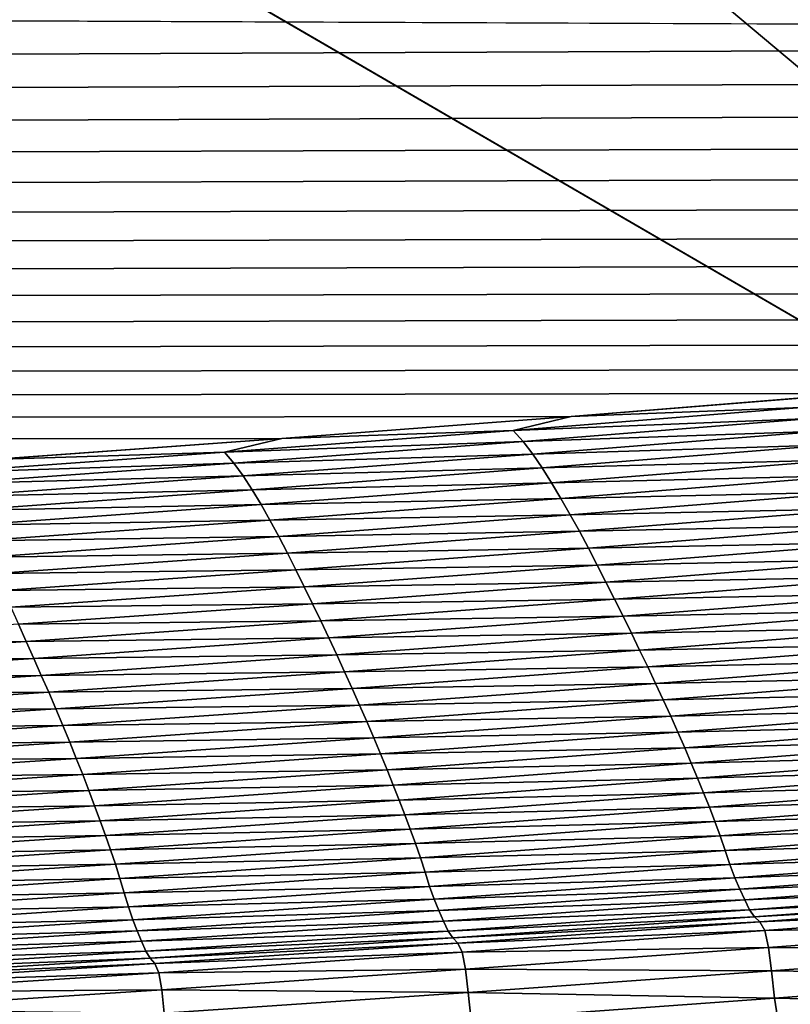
# Model space of a CAD drawing. Extents: x -65 to 446, y -88 to 1318.
# Tile 125 of 229: x 53.874 to 54.459, y -21.712 to -20.964. Entities that reach past the tile are written whole.
import ezdxf

# ---------------------------------------------------------------- set-up
doc = ezdxf.new("R2010")
doc.units = 0
doc.header["$LTSCALE"] = 65.185185
for name, color, linetype in [('1084', 7, 'CONTINUOUS'), ('1092', 7, 'CONTINUOUS'), ('1151', 7, 'CONTINUOUS'), ('1154', 7, 'CONTINUOUS'), ('1155', 7, 'CONTINUOUS'), ('1292', 7, 'CONTINUOUS'), ('1442', 7, 'CONTINUOUS'), ('1446', 7, 'CONTINUOUS'), ('1507', 7, 'CONTINUOUS'), ('1517', 7, 'CONTINUOUS'), ('922', 7, 'CONTINUOUS')]:
    doc.layers.add(name, color=color, linetype=linetype)

msp = doc.modelspace()

# ---------------------------------------------------------------- linework, layer by layer
at = {"layer": '1084', "color": 7, "linetype": 'CONTINUOUS'}
for points in [[(50, -16.5, 13.9), (50, -32.25737, 13.9), (59.82849, -32.32842, 9.82979), (50, -16.5, 13.9)], [(59.82878, -16.5, 9.82878), (50, -16.5, 13.9), (59.82849, -32.32842, 9.82979), (59.82878, -16.5, 9.82878)]]:
    msp.add_3dface(points, dxfattribs=at)
at = {"layer": '1092', "color": 7, "linetype": 'CONTINUOUS'}
for points in [[(49.99805, -18.6, -15.99999), (55.20993, -21.62399, -15.12801), (50, -18.6, -17), (49.99805, -18.6, -15.99999)], [(50, -18.6, -17), (55.20993, -21.62399, -15.12801), (56, -24.6, -17), (50, -18.6, -17)]]:
    msp.add_3dface(points, dxfattribs=at)
at = {"layer": '1151', "color": 7, "linetype": 'CONTINUOUS'}
msp.add_3dface([(50.00032, -19.6, -18), (55, -24.6, -18), (51.45, -23.2225, -18), (50.00032, -19.6, -18)], dxfattribs=at)
at = {"layer": '1154', "color": 7, "linetype": 'CONTINUOUS'}
for points in [[(50, -18.89289, -17.70711), (55.70711, -24.6, -17.70711), (50.00032, -19.6, -18), (50, -18.89289, -17.70711)], [(50.00032, -19.6, -18), (55.70711, -24.6, -17.70711), (55.38268, -24.6, -17.92388), (50.00032, -19.6, -18)], [(55, -24.6, -18), (50.00032, -19.6, -18), (55.38268, -24.6, -17.92388), (55, -24.6, -18)]]:
    msp.add_3dface(points, dxfattribs=at)
at = {"layer": '1155', "color": 7, "linetype": 'CONTINUOUS'}
for points in [[(50, -18.6, -17), (56, -24.6, -17), (50, -18.89289, -17.70711), (50, -18.6, -17)], [(56, -24.6, -17), (55.92388, -24.6, -17.38268), (50, -18.89289, -17.70711), (56, -24.6, -17)], [(55.92388, -24.6, -17.38268), (55.70711, -24.6, -17.70711), (50, -18.89289, -17.70711), (55.92388, -24.6, -17.38268)]]:
    msp.add_3dface(points, dxfattribs=at)
at = {"layer": '1292', "color": 7, "linetype": 'CONTINUOUS'}
for points in [[(50.23849, -20.9509, 13.99797), (-57.5, -21.43083, 15.98654), (57.0399, -20.97793, 14.11365), (50.23849, -20.9509, 13.99797)], [(57.2481, -20.95015, 13.99472), (50.23849, -20.9509, 13.99797), (57.0399, -20.97793, 14.11365), (57.2481, -20.95015, 13.99472)], [(57.0399, -20.97793, 14.11365), (-57.5, -21.43083, 15.98654), (56.83162, -21.00489, 14.22858), (57.0399, -20.97793, 14.11365)], [(56.83162, -21.00489, 14.22858), (-57.5, -21.43083, 15.98654), (56.62335, -21.03102, 14.33951), (56.83162, -21.00489, 14.22858)], [(56.62335, -21.03102, 14.33951), (-57.5, -21.43083, 15.98654), (56.41501, -21.05629, 14.4464), (56.62335, -21.03102, 14.33951)], [(56.41501, -21.05629, 14.4464), (-57.5, -21.43083, 15.98654), (56.20642, -21.08074, 14.54945), (56.41501, -21.05629, 14.4464)], [(56.20642, -21.08074, 14.54945), (-57.5, -21.43083, 15.98654), (55.99763, -21.10438, 14.64874), (56.20642, -21.08074, 14.54945)], [(55.99763, -21.10438, 14.64874), (-57.5, -21.43083, 15.98654), (55.78883, -21.12716, 14.74411), (55.99763, -21.10438, 14.64874)], [(55.78883, -21.12716, 14.74411), (-57.5, -21.43083, 15.98654), (55.57933, -21.14916, 14.83589), (55.78883, -21.12716, 14.74411)], [(55.57933, -21.14916, 14.83589), (-57.5, -21.43083, 15.98654), (55.36844, -21.17043, 14.92439), (55.57933, -21.14916, 14.83589)], [(55.36844, -21.17043, 14.92439), (-57.5, -21.43083, 15.98654), (55.15648, -21.19095, 15.00949), (55.36844, -21.17043, 14.92439)], [(55.15648, -21.19095, 15.00949), (-57.5, -21.43083, 15.98654), (54.94329, -21.21071, 15.09122), (55.15648, -21.19095, 15.00949)], [(54.94329, -21.21071, 15.09122), (-57.5, -21.43083, 15.98654), (54.7284, -21.22974, 15.16967), (54.94329, -21.21071, 15.09122)], [(54.7284, -21.22974, 15.16967), (-57.5, -21.43083, 15.98654), (54.51151, -21.24804, 15.24497), (54.7284, -21.22974, 15.16967)], [(54.51151, -21.24804, 15.24497), (-57.5, -21.43083, 15.98654), (54.29292, -21.2656, 15.31702), (54.51151, -21.24804, 15.24497)], [(54.29292, -21.2656, 15.31702), (-57.5, -21.43083, 15.98654), (54.07314, -21.28236, 15.3856), (54.29292, -21.2656, 15.31702)], [(54.07314, -21.28236, 15.3856), (-57.5, -21.43083, 15.98654), (53.85241, -21.29827, 15.4506), (54.07314, -21.28236, 15.3856)]]:
    msp.add_3dface(points, dxfattribs=at)
at = {"layer": '1442', "color": 7, "linetype": 'CONTINUOUS'}
for points in [[(54.51151, -21.24804, 15.24497), (54.29292, -21.2656, 15.31702), (54.46778, -21.25885, 15.28688), (54.51151, -21.24804, 15.24497)], [(54.29292, -21.2656, 15.31702), (54.07314, -21.28236, 15.3856), (54.24884, -21.27626, 15.35818), (54.29292, -21.2656, 15.31702)], [(54.46778, -21.25885, 15.28688), (54.29292, -21.2656, 15.31702), (54.24884, -21.27626, 15.35818), (54.46778, -21.25885, 15.28688)], [(54.46778, -21.25885, 15.28688), (54.24884, -21.27626, 15.35818), (54.47554, -21.26719, 15.31282), (54.46778, -21.25885, 15.28688)], [(54.47554, -21.26719, 15.31282), (54.24884, -21.27626, 15.35818), (54.25625, -21.28463, 15.38424), (54.47554, -21.26719, 15.31282)], [(54.47554, -21.26719, 15.31282), (54.25625, -21.28463, 15.38424), (54.48321, -21.27672, 15.33887), (54.47554, -21.26719, 15.31282)], [(54.24884, -21.27626, 15.35818), (54.07314, -21.28236, 15.3856), (54.02957, -21.29279, 15.42575), (54.24884, -21.27626, 15.35818)], [(54.24884, -21.27626, 15.35818), (54.02957, -21.29279, 15.42575), (54.25625, -21.28463, 15.38424), (54.24884, -21.27626, 15.35818)], [(54.48321, -21.27672, 15.33887), (54.25625, -21.28463, 15.38424), (54.26358, -21.29418, 15.41036), (54.48321, -21.27672, 15.33887)], [(54.48321, -21.27672, 15.33887), (54.26358, -21.29418, 15.41036), (54.49081, -21.28724, 15.36497), (54.48321, -21.27672, 15.33887)], [(54.07314, -21.28236, 15.3856), (53.85241, -21.29827, 15.4506), (54.02957, -21.29279, 15.42575), (54.07314, -21.28236, 15.3856)], [(54.25625, -21.28463, 15.38424), (54.02957, -21.29279, 15.42575), (54.03661, -21.3012, 15.45192), (54.25625, -21.28463, 15.38424)], [(54.25625, -21.28463, 15.38424), (54.03661, -21.3012, 15.45192), (54.26358, -21.29418, 15.41036), (54.25625, -21.28463, 15.38424)], [(54.49081, -21.28724, 15.36497), (54.26358, -21.29418, 15.41036), (54.27082, -21.3047, 15.43648), (54.49081, -21.28724, 15.36497)], [(54.49081, -21.28724, 15.36497), (54.27082, -21.3047, 15.43648), (54.49833, -21.29855, 15.39107), (54.49081, -21.28724, 15.36497)], [(54.02957, -21.29279, 15.42575), (53.85241, -21.29827, 15.4506), (53.80997, -21.30846, 15.48962), (54.02957, -21.29279, 15.42575)], [(54.02957, -21.29279, 15.42575), (53.80997, -21.30846, 15.48962), (54.03661, -21.3012, 15.45192), (54.02957, -21.29279, 15.42575)], [(54.26358, -21.29418, 15.41036), (54.03661, -21.3012, 15.45192), (54.04357, -21.31076, 15.4781), (54.26358, -21.29418, 15.41036)], [(54.26358, -21.29418, 15.41036), (54.04357, -21.31076, 15.4781), (54.27082, -21.3047, 15.43648), (54.26358, -21.29418, 15.41036)], [(54.03661, -21.3012, 15.45192), (53.80997, -21.30846, 15.48962), (53.81663, -21.3169, 15.51591), (54.03661, -21.3012, 15.45192)], [(54.03661, -21.3012, 15.45192), (53.81663, -21.3169, 15.51591), (54.04357, -21.31076, 15.4781), (54.03661, -21.3012, 15.45192)], [(54.49833, -21.29855, 15.39107), (54.27082, -21.3047, 15.43648), (54.27799, -21.31601, 15.46256), (54.49833, -21.29855, 15.39107)], [(54.49833, -21.29855, 15.39107), (54.27799, -21.31601, 15.46256), (54.50577, -21.31045, 15.41712), (54.49833, -21.29855, 15.39107)], [(54.04357, -21.31076, 15.4781), (53.81663, -21.3169, 15.51591), (53.8232, -21.32647, 15.54214), (54.04357, -21.31076, 15.4781)], [(54.04357, -21.31076, 15.4781), (53.8232, -21.32647, 15.54214), (54.05045, -21.32129, 15.50424), (54.04357, -21.31076, 15.4781)], [(54.27082, -21.3047, 15.43648), (54.04357, -21.31076, 15.4781), (54.05045, -21.32129, 15.50424), (54.27082, -21.3047, 15.43648)], [(54.27082, -21.3047, 15.43648), (54.05045, -21.32129, 15.50424), (54.27799, -21.31601, 15.46256), (54.27082, -21.3047, 15.43648)], [(54.50577, -21.31045, 15.41712), (54.27799, -21.31601, 15.46256), (54.28509, -21.32789, 15.48855), (54.50577, -21.31045, 15.41712)], [(54.50577, -21.31045, 15.41712), (54.28509, -21.32789, 15.48855), (54.51314, -21.32277, 15.44307), (54.50577, -21.31045, 15.41712)], [(54.27799, -21.31601, 15.46256), (54.05045, -21.32129, 15.50424), (54.05726, -21.33258, 15.53028), (54.27799, -21.31601, 15.46256)], [(54.27799, -21.31601, 15.46256), (54.05726, -21.33258, 15.53028), (54.28509, -21.32789, 15.48855), (54.27799, -21.31601, 15.46256)], [(54.05045, -21.32129, 15.50424), (53.8232, -21.32647, 15.54214), (53.8297, -21.337, 15.56828), (54.05045, -21.32129, 15.50424)], [(54.05045, -21.32129, 15.50424), (53.8297, -21.337, 15.56828), (54.05726, -21.33258, 15.53028), (54.05045, -21.32129, 15.50424)], [(54.51314, -21.32277, 15.44307), (54.28509, -21.32789, 15.48855), (54.29211, -21.34019, 15.51441), (54.51314, -21.32277, 15.44307)], [(54.51314, -21.32277, 15.44307), (54.29211, -21.34019, 15.51441), (54.52041, -21.33538, 15.46895), (54.51314, -21.32277, 15.44307)], [(54.05726, -21.33258, 15.53028), (53.8297, -21.337, 15.56828), (53.83613, -21.34827, 15.59427), (54.05726, -21.33258, 15.53028)], [(54.05726, -21.33258, 15.53028), (53.83613, -21.34827, 15.59427), (54.06399, -21.34445, 15.5562), (54.05726, -21.33258, 15.53028)], [(54.28509, -21.32789, 15.48855), (54.05726, -21.33258, 15.53028), (54.06399, -21.34445, 15.5562), (54.28509, -21.32789, 15.48855)], [(54.28509, -21.32789, 15.48855), (54.06399, -21.34445, 15.5562), (54.29211, -21.34019, 15.51441), (54.28509, -21.32789, 15.48855)], [(54.29211, -21.34019, 15.51441), (54.06399, -21.34445, 15.5562), (54.07066, -21.35672, 15.58195), (54.29211, -21.34019, 15.51441)], [(54.29211, -21.34019, 15.51441), (54.07066, -21.35672, 15.58195), (54.29905, -21.35279, 15.54018), (54.29211, -21.34019, 15.51441)], [(54.52041, -21.33538, 15.46895), (54.29211, -21.34019, 15.51441), (54.29905, -21.35279, 15.54018), (54.52041, -21.33538, 15.46895)], [(54.52041, -21.33538, 15.46895), (54.29905, -21.35279, 15.54018), (54.52758, -21.34819, 15.49479), (54.52041, -21.33538, 15.46895)], [(54.06399, -21.34445, 15.5562), (53.83613, -21.34827, 15.59427), (53.84249, -21.36011, 15.6201), (54.06399, -21.34445, 15.5562)], [(54.06399, -21.34445, 15.5562), (53.84249, -21.36011, 15.6201), (54.07066, -21.35672, 15.58195), (54.06399, -21.34445, 15.5562)], [(54.29905, -21.35279, 15.54018), (54.07066, -21.35672, 15.58195), (54.07723, -21.36929, 15.60759), (54.29905, -21.35279, 15.54018)], [(54.29905, -21.35279, 15.54018), (54.07723, -21.36929, 15.60759), (54.30588, -21.36558, 15.56588), (54.29905, -21.35279, 15.54018)], [(54.52758, -21.34819, 15.49479), (54.29905, -21.35279, 15.54018), (54.30588, -21.36558, 15.56588), (54.52758, -21.34819, 15.49479)], [(54.52758, -21.34819, 15.49479), (54.30588, -21.36558, 15.56588), (54.53464, -21.36111, 15.52058), (54.52758, -21.34819, 15.49479)], [(54.07066, -21.35672, 15.58195), (53.84249, -21.36011, 15.6201), (53.84878, -21.37235, 15.64574), (54.07066, -21.35672, 15.58195)], [(54.07066, -21.35672, 15.58195), (53.84878, -21.37235, 15.64574), (54.07723, -21.36929, 15.60759), (54.07066, -21.35672, 15.58195)], [(54.53464, -21.36111, 15.52058), (54.30588, -21.36558, 15.56588), (54.3126, -21.37848, 15.5915), (54.53464, -21.36111, 15.52058)], [(54.53464, -21.36111, 15.52058), (54.3126, -21.37848, 15.5915), (54.5416, -21.37407, 15.54621), (54.53464, -21.36111, 15.52058)], [(54.07723, -21.36929, 15.60759), (53.84878, -21.37235, 15.64574), (53.85498, -21.38489, 15.67122), (54.07723, -21.36929, 15.60759)], [(54.07723, -21.36929, 15.60759), (53.85498, -21.38489, 15.67122), (54.0837, -21.38206, 15.63313), (54.07723, -21.36929, 15.60759)], [(54.30588, -21.36558, 15.56588), (54.07723, -21.36929, 15.60759), (54.0837, -21.38206, 15.63313), (54.30588, -21.36558, 15.56588)], [(54.30588, -21.36558, 15.56588), (54.0837, -21.38206, 15.63313), (54.3126, -21.37848, 15.5915), (54.30588, -21.36558, 15.56588)], [(54.5416, -21.37407, 15.54621), (54.3126, -21.37848, 15.5915), (54.31922, -21.39144, 15.61695), (54.5416, -21.37407, 15.54621)], [(54.5416, -21.37407, 15.54621), (54.31922, -21.39144, 15.61695), (54.54848, -21.38702, 15.5716), (54.5416, -21.37407, 15.54621)], [(54.0837, -21.38206, 15.63313), (53.85498, -21.38489, 15.67122), (53.86109, -21.39763, 15.69658), (54.0837, -21.38206, 15.63313)], [(54.0837, -21.38206, 15.63313), (53.86109, -21.39763, 15.69658), (54.09007, -21.39495, 15.65857), (54.0837, -21.38206, 15.63313)], [(54.3126, -21.37848, 15.5915), (54.0837, -21.38206, 15.63313), (54.09007, -21.39495, 15.65857), (54.3126, -21.37848, 15.5915)], [(54.3126, -21.37848, 15.5915), (54.09007, -21.39495, 15.65857), (54.31922, -21.39144, 15.61695), (54.3126, -21.37848, 15.5915)], [(54.31922, -21.39144, 15.61695), (54.09007, -21.39495, 15.65857), (54.09635, -21.40789, 15.68382), (54.31922, -21.39144, 15.61695)], [(54.31922, -21.39144, 15.61695), (54.09635, -21.40789, 15.68382), (54.32577, -21.40439, 15.64215), (54.31922, -21.39144, 15.61695)], [(54.54848, -21.38702, 15.5716), (54.31922, -21.39144, 15.61695), (54.32577, -21.40439, 15.64215), (54.54848, -21.38702, 15.5716)], [(54.54848, -21.38702, 15.5716), (54.32577, -21.40439, 15.64215), (54.55527, -21.39993, 15.59666), (54.54848, -21.38702, 15.5716)], [(54.09007, -21.39495, 15.65857), (53.86109, -21.39763, 15.69658), (53.86709, -21.4105, 15.72181), (54.09007, -21.39495, 15.65857)], [(54.09007, -21.39495, 15.65857), (53.86709, -21.4105, 15.72181), (54.09635, -21.40789, 15.68382), (54.09007, -21.39495, 15.65857)], [(54.55527, -21.39993, 15.59666), (54.32577, -21.40439, 15.64215), (54.33223, -21.4173, 15.66701), (54.55527, -21.39993, 15.59666)], [(54.55527, -21.39993, 15.59666), (54.33223, -21.4173, 15.66701), (54.56196, -21.41278, 15.62131), (54.55527, -21.39993, 15.59666)], [(54.09635, -21.40789, 15.68382), (53.86709, -21.4105, 15.72181), (53.87301, -21.42343, 15.74684), (54.09635, -21.40789, 15.68382)], [(54.09635, -21.40789, 15.68382), (53.87301, -21.42343, 15.74684), (54.10255, -21.42084, 15.7088), (54.09635, -21.40789, 15.68382)], [(54.32577, -21.40439, 15.64215), (54.09635, -21.40789, 15.68382), (54.10255, -21.42084, 15.7088), (54.32577, -21.40439, 15.64215)], [(54.32577, -21.40439, 15.64215), (54.10255, -21.42084, 15.7088), (54.33223, -21.4173, 15.66701), (54.32577, -21.40439, 15.64215)], [(54.56196, -21.41278, 15.62131), (54.33223, -21.4173, 15.66701), (54.33859, -21.43016, 15.69144), (54.56196, -21.41278, 15.62131)], [(54.56196, -21.41278, 15.62131), (54.33859, -21.43016, 15.69144), (54.56854, -21.42556, 15.64544), (54.56196, -21.41278, 15.62131)], [(54.10255, -21.42084, 15.7088), (53.87301, -21.42343, 15.74684), (53.87885, -21.43637, 15.77159), (54.10255, -21.42084, 15.7088)], [(54.10255, -21.42084, 15.7088), (53.87885, -21.43637, 15.77159), (54.10867, -21.43375, 15.73343), (54.10255, -21.42084, 15.7088)], [(54.33223, -21.4173, 15.66701), (54.10255, -21.42084, 15.7088), (54.10867, -21.43375, 15.73343), (54.33223, -21.4173, 15.66701)], [(54.33223, -21.4173, 15.66701), (54.10867, -21.43375, 15.73343), (54.33859, -21.43016, 15.69144), (54.33223, -21.4173, 15.66701)], [(53.87301, -21.42343, 15.74684), (53.64923, -21.43805, 15.80604), (53.87885, -21.43637, 15.77159), (53.87301, -21.42343, 15.74684)], [(54.33859, -21.43016, 15.69144), (54.10867, -21.43375, 15.73343), (54.11469, -21.44662, 15.75762), (54.33859, -21.43016, 15.69144)], [(54.33859, -21.43016, 15.69144), (54.11469, -21.44662, 15.75762), (54.34485, -21.44295, 15.71535), (54.33859, -21.43016, 15.69144)], [(54.56854, -21.42556, 15.64544), (54.33859, -21.43016, 15.69144), (54.34485, -21.44295, 15.71535), (54.56854, -21.42556, 15.64544)], [(54.56854, -21.42556, 15.64544), (54.34485, -21.44295, 15.71535), (54.57499, -21.43825, 15.66898), (54.56854, -21.42556, 15.64544)], [(53.87885, -21.43637, 15.77159), (53.64923, -21.43805, 15.80604), (53.65471, -21.45099, 15.83052), (53.87885, -21.43637, 15.77159)], [(53.87885, -21.43637, 15.77159), (53.65471, -21.45099, 15.83052), (53.88462, -21.44929, 15.79596), (53.87885, -21.43637, 15.77159)], [(54.10867, -21.43375, 15.73343), (53.87885, -21.43637, 15.77159), (53.88462, -21.44929, 15.79596), (54.10867, -21.43375, 15.73343)], [(54.10867, -21.43375, 15.73343), (53.88462, -21.44929, 15.79596), (54.11469, -21.44662, 15.75762), (54.10867, -21.43375, 15.73343)], [(54.34485, -21.44295, 15.71535), (54.11469, -21.44662, 15.75762), (54.12062, -21.45942, 15.7813), (54.34485, -21.44295, 15.71535)], [(54.34485, -21.44295, 15.71535), (54.12062, -21.45942, 15.7813), (54.35098, -21.45565, 15.73867), (54.34485, -21.44295, 15.71535)], [(54.57499, -21.43825, 15.66898), (54.34485, -21.44295, 15.71535), (54.35098, -21.45565, 15.73867), (54.57499, -21.43825, 15.66898)], [(54.57499, -21.43825, 15.66898), (54.35098, -21.45565, 15.73867), (54.58129, -21.45084, 15.69184), (54.57499, -21.43825, 15.66898)], [(53.88462, -21.44929, 15.79596), (53.65471, -21.45099, 15.83052), (53.66012, -21.4639, 15.85462), (53.88462, -21.44929, 15.79596)], [(53.88462, -21.44929, 15.79596), (53.66012, -21.4639, 15.85462), (53.8903, -21.46216, 15.81989), (53.88462, -21.44929, 15.79596)], [(54.11469, -21.44662, 15.75762), (53.88462, -21.44929, 15.79596), (53.8903, -21.46216, 15.81989), (54.11469, -21.44662, 15.75762)], [(54.11469, -21.44662, 15.75762), (53.8903, -21.46216, 15.81989), (54.12062, -21.45942, 15.7813), (54.11469, -21.44662, 15.75762)], [(54.58129, -21.45084, 15.69184), (54.35098, -21.45565, 15.73867), (54.35697, -21.46826, 15.76131), (54.58129, -21.45084, 15.69184)], [(54.58129, -21.45084, 15.69184), (54.35697, -21.46826, 15.76131), (54.58742, -21.46332, 15.71394), (54.58129, -21.45084, 15.69184)], [(54.12062, -21.45942, 15.7813), (53.8903, -21.46216, 15.81989), (53.89588, -21.47497, 15.84329), (54.12062, -21.45942, 15.7813)], [(54.12062, -21.45942, 15.7813), (53.89588, -21.47497, 15.84329), (54.12642, -21.47214, 15.80437), (54.12062, -21.45942, 15.7813)], [(54.35098, -21.45565, 15.73867), (54.12062, -21.45942, 15.7813), (54.12642, -21.47214, 15.80437), (54.35098, -21.45565, 15.73867)], [(54.35098, -21.45565, 15.73867), (54.12642, -21.47214, 15.80437), (54.35697, -21.46826, 15.76131), (54.35098, -21.45565, 15.73867)], [(53.8903, -21.46216, 15.81989), (53.66012, -21.4639, 15.85462), (53.66545, -21.47678, 15.87826), (53.8903, -21.46216, 15.81989)], [(53.8903, -21.46216, 15.81989), (53.66545, -21.47678, 15.87826), (53.89588, -21.47497, 15.84329), (53.8903, -21.46216, 15.81989)], [(54.58742, -21.46332, 15.71394), (54.35697, -21.46826, 15.76131), (54.3628, -21.48076, 15.78318), (54.58742, -21.46332, 15.71394)], [(54.58742, -21.46332, 15.71394), (54.3628, -21.48076, 15.78318), (54.59337, -21.47566, 15.73517), (54.58742, -21.46332, 15.71394)], [(53.89588, -21.47497, 15.84329), (53.66545, -21.47678, 15.87826), (53.67069, -21.4896, 15.90136), (53.89588, -21.47497, 15.84329)], [(53.89588, -21.47497, 15.84329), (53.67069, -21.4896, 15.90136), (53.90134, -21.48771, 15.86609), (53.89588, -21.47497, 15.84329)], [(54.12642, -21.47214, 15.80437), (53.89588, -21.47497, 15.84329), (53.90134, -21.48771, 15.86609), (54.12642, -21.47214, 15.80437)], [(54.12642, -21.47214, 15.80437), (53.90134, -21.48771, 15.86609), (54.13208, -21.48477, 15.82676), (54.12642, -21.47214, 15.80437)], [(54.35697, -21.46826, 15.76131), (54.12642, -21.47214, 15.80437), (54.13208, -21.48477, 15.82676), (54.35697, -21.46826, 15.76131)], [(54.35697, -21.46826, 15.76131), (54.13208, -21.48477, 15.82676), (54.3628, -21.48076, 15.78318), (54.35697, -21.46826, 15.76131)], [(54.3628, -21.48076, 15.78318), (54.13208, -21.48477, 15.82676), (54.13759, -21.49728, 15.84838), (54.3628, -21.48076, 15.78318)], [(54.3628, -21.48076, 15.78318), (54.13759, -21.49728, 15.84838), (54.36845, -21.49311, 15.8042), (54.3628, -21.48076, 15.78318)], [(54.59337, -21.47566, 15.73517), (54.3628, -21.48076, 15.78318), (54.36845, -21.49311, 15.8042), (54.59337, -21.47566, 15.73517)], [(54.59337, -21.47566, 15.73517), (54.36845, -21.49311, 15.8042), (54.5991, -21.48782, 15.75547), (54.59337, -21.47566, 15.73517)], [(53.90134, -21.48771, 15.86609), (53.67069, -21.4896, 15.90136), (53.67581, -21.50236, 15.92386), (53.90134, -21.48771, 15.86609)], [(53.90134, -21.48771, 15.86609), (53.67581, -21.50236, 15.92386), (53.90668, -21.50035, 15.88821), (53.90134, -21.48771, 15.86609)], [(54.13208, -21.48477, 15.82676), (53.90134, -21.48771, 15.86609), (53.90668, -21.50035, 15.88821), (54.13208, -21.48477, 15.82676)], [(54.13208, -21.48477, 15.82676), (53.90668, -21.50035, 15.88821), (54.13759, -21.49728, 15.84838), (54.13208, -21.48477, 15.82676)], [(54.5991, -21.48782, 15.75547), (54.36845, -21.49311, 15.8042), (54.37389, -21.50529, 15.82428), (54.5991, -21.48782, 15.75547)], [(54.5991, -21.48782, 15.75547), (54.37389, -21.50529, 15.82428), (54.60459, -21.49977, 15.77473), (54.5991, -21.48782, 15.75547)], [(54.13759, -21.49728, 15.84838), (53.90668, -21.50035, 15.88821), (53.91187, -21.51289, 15.90956), (54.13759, -21.49728, 15.84838)], [(54.13759, -21.49728, 15.84838), (53.91187, -21.51289, 15.90956), (54.14293, -21.50965, 15.86916), (54.13759, -21.49728, 15.84838)], [(54.36845, -21.49311, 15.8042), (54.13759, -21.49728, 15.84838), (54.14293, -21.50965, 15.86916), (54.36845, -21.49311, 15.8042)], [(54.36845, -21.49311, 15.8042), (54.14293, -21.50965, 15.86916), (54.37389, -21.50529, 15.82428), (54.36845, -21.49311, 15.8042)], [(53.90668, -21.50035, 15.88821), (53.67581, -21.50236, 15.92386), (53.68082, -21.51502, 15.94567), (53.90668, -21.50035, 15.88821)], [(53.90668, -21.50035, 15.88821), (53.68082, -21.51502, 15.94567), (53.91187, -21.51289, 15.90956), (53.90668, -21.50035, 15.88821)], [(54.60459, -21.49977, 15.77473), (54.37389, -21.50529, 15.82428), (54.3791, -21.51725, 15.84335), (54.60459, -21.49977, 15.77473)], [(54.60459, -21.49977, 15.77473), (54.3791, -21.51725, 15.84335), (54.60986, -21.51145, 15.7929), (54.60459, -21.49977, 15.77473)], [(54.14293, -21.50965, 15.86916), (53.91187, -21.51289, 15.90956), (53.91689, -21.52529, 15.93008), (54.14293, -21.50965, 15.86916)], [(54.14293, -21.50965, 15.86916), (53.91689, -21.52529, 15.93008), (54.14807, -21.52185, 15.88902), (54.14293, -21.50965, 15.86916)], [(54.37389, -21.50529, 15.82428), (54.14293, -21.50965, 15.86916), (54.14807, -21.52185, 15.88902), (54.37389, -21.50529, 15.82428)], [(54.37389, -21.50529, 15.82428), (54.14807, -21.52185, 15.88902), (54.3791, -21.51725, 15.84335), (54.37389, -21.50529, 15.82428)], [(54.60986, -21.51145, 15.7929), (54.3791, -21.51725, 15.84335), (54.38408, -21.52895, 15.86133), (54.60986, -21.51145, 15.7929)], [(54.60986, -21.51145, 15.7929), (54.38408, -21.52895, 15.86133), (54.61491, -21.52284, 15.80989), (54.60986, -21.51145, 15.7929)], [(53.91187, -21.51289, 15.90956), (53.68082, -21.51502, 15.94567), (53.68568, -21.52758, 15.96673), (53.91187, -21.51289, 15.90956)], [(53.91187, -21.51289, 15.90956), (53.68568, -21.52758, 15.96673), (53.91689, -21.52529, 15.93008), (53.91187, -21.51289, 15.90956)], [(54.3791, -21.51725, 15.84335), (54.14807, -21.52185, 15.88902), (54.15299, -21.53383, 15.90787), (54.3791, -21.51725, 15.84335)], [(54.3791, -21.51725, 15.84335), (54.15299, -21.53383, 15.90787), (54.38408, -21.52895, 15.86133), (54.3791, -21.51725, 15.84335)], [(53.91689, -21.52529, 15.93008), (53.68568, -21.52758, 15.96673), (53.69039, -21.54, 15.98696), (53.91689, -21.52529, 15.93008)], [(53.91689, -21.52529, 15.93008), (53.69039, -21.54, 15.98696), (53.92172, -21.53751, 15.94968), (53.91689, -21.52529, 15.93008)], [(54.14807, -21.52185, 15.88902), (53.91689, -21.52529, 15.93008), (53.92172, -21.53751, 15.94968), (54.14807, -21.52185, 15.88902)], [(54.14807, -21.52185, 15.88902), (53.92172, -21.53751, 15.94968), (54.15299, -21.53383, 15.90787), (54.14807, -21.52185, 15.88902)], [(54.61491, -21.52284, 15.80989), (54.38408, -21.52895, 15.86133), (54.38886, -21.54035, 15.87815), (54.61491, -21.52284, 15.80989)], [(54.61491, -21.52284, 15.80989), (54.38886, -21.54035, 15.87815), (54.61977, -21.53391, 15.82562), (54.61491, -21.52284, 15.80989)], [(54.15299, -21.53383, 15.90787), (53.92172, -21.53751, 15.94968), (53.92634, -21.54951, 15.96829), (54.15299, -21.53383, 15.90787)], [(54.15299, -21.53383, 15.90787), (53.92634, -21.54951, 15.96829), (54.15768, -21.54555, 15.92564), (54.15299, -21.53383, 15.90787)], [(54.38408, -21.52895, 15.86133), (54.15299, -21.53383, 15.90787), (54.15768, -21.54555, 15.92564), (54.38408, -21.52895, 15.86133)], [(54.38408, -21.52895, 15.86133), (54.15768, -21.54555, 15.92564), (54.38886, -21.54035, 15.87815), (54.38408, -21.52895, 15.86133)], [(54.61977, -21.53391, 15.82562), (54.38886, -21.54035, 15.87815), (54.39346, -21.55143, 15.89373), (54.61977, -21.53391, 15.82562)], [(54.61977, -21.53391, 15.82562), (54.39346, -21.55143, 15.89373), (54.62443, -21.54478, 15.83996), (54.61977, -21.53391, 15.82562)], [(53.92172, -21.53751, 15.94968), (53.69039, -21.54, 15.98696), (53.69491, -21.55225, 16.00627), (53.92172, -21.53751, 15.94968)], [(53.92172, -21.53751, 15.94968), (53.69491, -21.55225, 16.00627), (53.92634, -21.54951, 15.96829), (53.92172, -21.53751, 15.94968)], [(54.38886, -21.54035, 15.87815), (54.15768, -21.54555, 15.92564), (54.16219, -21.55697, 15.94227), (54.38886, -21.54035, 15.87815)], [(54.38886, -21.54035, 15.87815), (54.16219, -21.55697, 15.94227), (54.39346, -21.55143, 15.89373), (54.38886, -21.54035, 15.87815)], [(53.92634, -21.54951, 15.96829), (53.69491, -21.55225, 16.00627), (53.69922, -21.56429, 16.02461), (53.92634, -21.54951, 15.96829)], [(53.92634, -21.54951, 15.96829), (53.69922, -21.56429, 16.02461), (53.93074, -21.56126, 15.98583), (53.92634, -21.54951, 15.96829)], [(54.15768, -21.54555, 15.92564), (53.92634, -21.54951, 15.96829), (53.93074, -21.56126, 15.98583), (54.15768, -21.54555, 15.92564)], [(54.15768, -21.54555, 15.92564), (53.93074, -21.56126, 15.98583), (54.16219, -21.55697, 15.94227), (54.15768, -21.54555, 15.92564)], [(54.62443, -21.54478, 15.83996), (54.39346, -21.55143, 15.89373), (54.39786, -21.56231, 15.90793), (54.62443, -21.54478, 15.83996)], [(54.62443, -21.54478, 15.83996), (54.39786, -21.56231, 15.90793), (54.62887, -21.55561, 15.85276), (54.62443, -21.54478, 15.83996)], [(54.16219, -21.55697, 15.94227), (53.93074, -21.56126, 15.98583), (53.93496, -21.57271, 16.00226), (54.16219, -21.55697, 15.94227)], [(54.16219, -21.55697, 15.94227), (53.93496, -21.57271, 16.00226), (54.16651, -21.56808, 15.95768), (54.16219, -21.55697, 15.94227)], [(54.39346, -21.55143, 15.89373), (54.16219, -21.55697, 15.94227), (54.16651, -21.56808, 15.95768), (54.39346, -21.55143, 15.89373)], [(54.39346, -21.55143, 15.89373), (54.16651, -21.56808, 15.95768), (54.39786, -21.56231, 15.90793), (54.39346, -21.55143, 15.89373)], [(54.62887, -21.55561, 15.85276), (54.39786, -21.56231, 15.90793), (54.40205, -21.57314, 15.92063), (54.62887, -21.55561, 15.85276)], [(54.62887, -21.55561, 15.85276), (54.40205, -21.57314, 15.92063), (54.63309, -21.56655, 15.86385), (54.62887, -21.55561, 15.85276)], [(53.93074, -21.56126, 15.98583), (53.69922, -21.56429, 16.02461), (53.70333, -21.57607, 16.04191), (53.93074, -21.56126, 15.98583)], [(53.93074, -21.56126, 15.98583), (53.70333, -21.57607, 16.04191), (53.93496, -21.57271, 16.00226), (53.93074, -21.56126, 15.98583)], [(54.39786, -21.56231, 15.90793), (54.16651, -21.56808, 15.95768), (54.17064, -21.57897, 15.97174), (54.39786, -21.56231, 15.90793)], [(54.39786, -21.56231, 15.90793), (54.17064, -21.57897, 15.97174), (54.40205, -21.57314, 15.92063), (54.39786, -21.56231, 15.90793)], [(54.16651, -21.56808, 15.95768), (53.93496, -21.57271, 16.00226), (53.939, -21.58384, 16.01747), (54.16651, -21.56808, 15.95768)], [(54.16651, -21.56808, 15.95768), (53.939, -21.58384, 16.01747), (54.17064, -21.57897, 15.97174), (54.16651, -21.56808, 15.95768)], [(54.63309, -21.56655, 15.86385), (54.40205, -21.57314, 15.92063), (54.40603, -21.58404, 15.93165), (54.63309, -21.56655, 15.86385)], [(54.63309, -21.56655, 15.86385), (54.40603, -21.58404, 15.93165), (54.63707, -21.57765, 15.87304), (54.63309, -21.56655, 15.86385)], [(53.93496, -21.57271, 16.00226), (53.70333, -21.57607, 16.04191), (53.70727, -21.58755, 16.0581), (53.93496, -21.57271, 16.00226)], [(53.93496, -21.57271, 16.00226), (53.70727, -21.58755, 16.0581), (53.939, -21.58384, 16.01747), (53.93496, -21.57271, 16.00226)], [(54.17064, -21.57897, 15.97174), (53.939, -21.58384, 16.01747), (53.94286, -21.59475, 16.03137), (54.17064, -21.57897, 15.97174)], [(54.17064, -21.57897, 15.97174), (53.94286, -21.59475, 16.03137), (54.17457, -21.58979, 15.98432), (54.17064, -21.57897, 15.97174)], [(54.40205, -21.57314, 15.92063), (54.17064, -21.57897, 15.97174), (54.17457, -21.58979, 15.98432), (54.40205, -21.57314, 15.92063)], [(54.40205, -21.57314, 15.92063), (54.17457, -21.58979, 15.98432), (54.40603, -21.58404, 15.93165), (54.40205, -21.57314, 15.92063)], [(54.63707, -21.57765, 15.87304), (54.40603, -21.58404, 15.93165), (54.40978, -21.59508, 15.9408), (54.63707, -21.57765, 15.87304)], [(54.63707, -21.57765, 15.87304), (54.40978, -21.59508, 15.9408), (54.64094, -21.58854, 15.88045), (54.63707, -21.57765, 15.87304)], [(53.939, -21.58384, 16.01747), (53.70727, -21.58755, 16.0581), (53.71103, -21.59871, 16.07311), (53.939, -21.58384, 16.01747)], [(53.939, -21.58384, 16.01747), (53.71103, -21.59871, 16.07311), (53.94286, -21.59475, 16.03137), (53.939, -21.58384, 16.01747)], [(54.40603, -21.58404, 15.93165), (54.17457, -21.58979, 15.98432), (54.1783, -21.60067, 15.99525), (54.40603, -21.58404, 15.93165)], [(54.40603, -21.58404, 15.93165), (54.1783, -21.60067, 15.99525), (54.40978, -21.59508, 15.9408), (54.40603, -21.58404, 15.93165)], [(53.94286, -21.59475, 16.03137), (53.71103, -21.59871, 16.07311), (53.71462, -21.60965, 16.08682), (53.94286, -21.59475, 16.03137)], [(53.94286, -21.59475, 16.03137), (53.71462, -21.60965, 16.08682), (53.94654, -21.60558, 16.04382), (53.94286, -21.59475, 16.03137)], [(54.17457, -21.58979, 15.98432), (53.94286, -21.59475, 16.03137), (53.94654, -21.60558, 16.04382), (54.17457, -21.58979, 15.98432)], [(54.17457, -21.58979, 15.98432), (53.94654, -21.60558, 16.04382), (54.1783, -21.60067, 15.99525), (54.17457, -21.58979, 15.98432)], [(54.64094, -21.58854, 15.88045), (54.40978, -21.59508, 15.9408), (54.41343, -21.60588, 15.9482), (54.64094, -21.58854, 15.88045)], [(54.64094, -21.58854, 15.88045), (54.41343, -21.60588, 15.9482), (54.64486, -21.59857, 15.88635), (54.64094, -21.58854, 15.88045)], [(54.1783, -21.60067, 15.99525), (53.94654, -21.60558, 16.04382), (53.95001, -21.61643, 16.05465), (54.1783, -21.60067, 15.99525)], [(54.1783, -21.60067, 15.99525), (53.95001, -21.61643, 16.05465), (54.18181, -21.61165, 16.00435), (54.1783, -21.60067, 15.99525)], [(54.40978, -21.59508, 15.9408), (54.1783, -21.60067, 15.99525), (54.18181, -21.61165, 16.00435), (54.40978, -21.59508, 15.9408)], [(54.40978, -21.59508, 15.9408), (54.18181, -21.61165, 16.00435), (54.41343, -21.60588, 15.9482), (54.40978, -21.59508, 15.9408)], [(54.64486, -21.59857, 15.88635), (54.41343, -21.60588, 15.9482), (54.41713, -21.61581, 15.95412), (54.64486, -21.59857, 15.88635)], [(54.64486, -21.59857, 15.88635), (54.41713, -21.61581, 15.95412), (54.64891, -21.60729, 15.89041), (54.64486, -21.59857, 15.88635)], [(53.94654, -21.60558, 16.04382), (53.71462, -21.60965, 16.08682), (53.71803, -21.62049, 16.09912), (53.94654, -21.60558, 16.04382)], [(53.94654, -21.60558, 16.04382), (53.71803, -21.62049, 16.09912), (53.95001, -21.61643, 16.05465), (53.94654, -21.60558, 16.04382)], [(54.41343, -21.60588, 15.9482), (54.18181, -21.61165, 16.00435), (54.18523, -21.62237, 16.01175), (54.41343, -21.60588, 15.9482)], [(54.41343, -21.60588, 15.9482), (54.18523, -21.62237, 16.01175), (54.41713, -21.61581, 15.95412), (54.41343, -21.60588, 15.9482)], [(54.64891, -21.60729, 15.89041), (54.41713, -21.61581, 15.95412), (54.42096, -21.62443, 15.95823), (54.64891, -21.60729, 15.89041)], [(54.64891, -21.60729, 15.89041), (54.42096, -21.62443, 15.95823), (54.6529, -21.61554, 15.88964), (54.64891, -21.60729, 15.89041)], [(53.95001, -21.61643, 16.05465), (53.71803, -21.62049, 16.09912), (53.72125, -21.63133, 16.10985), (53.95001, -21.61643, 16.05465)], [(53.95001, -21.61643, 16.05465), (53.72125, -21.63133, 16.10985), (53.95328, -21.62736, 16.0637), (53.95001, -21.61643, 16.05465)], [(54.18181, -21.61165, 16.00435), (53.95001, -21.61643, 16.05465), (53.95328, -21.62736, 16.0637), (54.18181, -21.61165, 16.00435)], [(54.18181, -21.61165, 16.00435), (53.95328, -21.62736, 16.0637), (54.18523, -21.62237, 16.01175), (54.18181, -21.61165, 16.00435)], [(54.41713, -21.61581, 15.95412), (54.18523, -21.62237, 16.01175), (54.18871, -21.6322, 16.01768), (54.41713, -21.61581, 15.95412)], [(54.41713, -21.61581, 15.95412), (54.18871, -21.6322, 16.01768), (54.42096, -21.62443, 15.95823), (54.41713, -21.61581, 15.95412)], [(54.6529, -21.61554, 15.88964), (54.42096, -21.62443, 15.95823), (54.42475, -21.63257, 15.95764), (54.6529, -21.61554, 15.88964)], [(54.6529, -21.61554, 15.88964), (54.42475, -21.63257, 15.95764), (54.65675, -21.62332, 15.88338), (54.6529, -21.61554, 15.88964)], [(54.18523, -21.62237, 16.01175), (53.95328, -21.62736, 16.0637), (53.95646, -21.638, 16.07108), (54.18523, -21.62237, 16.01175)], [(54.18523, -21.62237, 16.01175), (53.95646, -21.638, 16.07108), (54.18871, -21.6322, 16.01768), (54.18523, -21.62237, 16.01175)], [(54.42096, -21.62443, 15.95823), (54.18871, -21.6322, 16.01768), (54.19232, -21.64072, 16.02185), (54.42096, -21.62443, 15.95823)], [(54.42096, -21.62443, 15.95823), (54.19232, -21.64072, 16.02185), (54.42475, -21.63257, 15.95764), (54.42096, -21.62443, 15.95823)], [(54.65675, -21.62332, 15.88338), (54.42475, -21.63257, 15.95764), (54.4284, -21.64024, 15.95172), (54.65675, -21.62332, 15.88338)], [(54.65675, -21.62332, 15.88338), (54.4284, -21.64024, 15.95172), (54.66079, -21.62851, 15.87876), (54.65675, -21.62332, 15.88338)], [(53.95328, -21.62736, 16.0637), (53.72125, -21.63133, 16.10985), (53.72428, -21.6422, 16.11883), (53.95328, -21.62736, 16.0637)], [(53.95328, -21.62736, 16.0637), (53.72428, -21.6422, 16.11883), (53.95646, -21.638, 16.07108), (53.95328, -21.62736, 16.0637)], [(54.66079, -21.62851, 15.87876), (54.4284, -21.64024, 15.95172), (54.43221, -21.64543, 15.94739), (54.66079, -21.62851, 15.87876)], [(54.66079, -21.62851, 15.87876), (54.43221, -21.64543, 15.94739), (54.66505, -21.63219, 15.88109), (54.66079, -21.62851, 15.87876)], [(54.66505, -21.63219, 15.88109), (54.43221, -21.64543, 15.94739), (54.43624, -21.64923, 15.94982), (54.66505, -21.63219, 15.88109)], [(54.66505, -21.63219, 15.88109), (54.43624, -21.64923, 15.94982), (54.66894, -21.6388, 15.88561), (54.66505, -21.63219, 15.88109)], [(53.95646, -21.638, 16.07108), (53.72428, -21.6422, 16.11883), (53.72723, -21.65276, 16.12618), (53.95646, -21.638, 16.07108)], [(53.95646, -21.638, 16.07108), (53.72723, -21.65276, 16.12618), (53.95971, -21.64774, 16.07702), (53.95646, -21.638, 16.07108)], [(54.18871, -21.6322, 16.01768), (53.95646, -21.638, 16.07108), (53.95971, -21.64774, 16.07702), (54.18871, -21.6322, 16.01768)], [(54.18871, -21.6322, 16.01768), (53.95971, -21.64774, 16.07702), (54.19232, -21.64072, 16.02185), (54.18871, -21.6322, 16.01768)], [(54.42475, -21.63257, 15.95764), (54.19232, -21.64072, 16.02185), (54.19588, -21.64875, 16.02145), (54.42475, -21.63257, 15.95764)], [(54.42475, -21.63257, 15.95764), (54.19588, -21.64875, 16.02145), (54.4284, -21.64024, 15.95172), (54.42475, -21.63257, 15.95764)], [(54.66894, -21.6388, 15.88561), (54.43624, -21.64923, 15.94982), (54.43988, -21.65595, 15.95441), (54.66894, -21.6388, 15.88561)], [(54.66894, -21.6388, 15.88561), (54.43988, -21.65595, 15.95441), (54.67196, -21.65152, 15.88541), (54.66894, -21.6388, 15.88561)], [(54.19232, -21.64072, 16.02185), (53.95971, -21.64774, 16.07702), (53.96309, -21.65616, 16.08124), (54.19232, -21.64072, 16.02185)], [(54.19232, -21.64072, 16.02185), (53.96309, -21.65616, 16.08124), (54.19588, -21.64875, 16.02145), (54.19232, -21.64072, 16.02185)], [(54.4284, -21.64024, 15.95172), (54.19588, -21.64875, 16.02145), (54.19932, -21.65633, 16.01588), (54.4284, -21.64024, 15.95172)], [(54.4284, -21.64024, 15.95172), (54.19932, -21.65633, 16.01588), (54.43221, -21.64543, 15.94739), (54.4284, -21.64024, 15.95172)], [(54.43221, -21.64543, 15.94739), (54.19932, -21.65633, 16.01588), (54.20291, -21.66154, 16.01186), (54.43221, -21.64543, 15.94739)], [(54.43221, -21.64543, 15.94739), (54.20291, -21.66154, 16.01186), (54.43624, -21.64923, 15.94982), (54.43221, -21.64543, 15.94739)], [(53.95971, -21.64774, 16.07702), (53.72723, -21.65276, 16.12618), (53.73025, -21.66241, 16.13213), (53.95971, -21.64774, 16.07702)], [(53.95971, -21.64774, 16.07702), (53.73025, -21.66241, 16.13213), (53.96309, -21.65616, 16.08124), (53.95971, -21.64774, 16.07702)], [(54.19588, -21.64875, 16.02145), (53.96309, -21.65616, 16.08124), (53.96643, -21.66409, 16.08103), (54.19588, -21.64875, 16.02145)], [(54.19588, -21.64875, 16.02145), (53.96643, -21.66409, 16.08103), (54.19932, -21.65633, 16.01588), (54.19588, -21.64875, 16.02145)], [(54.43624, -21.64923, 15.94982), (54.20291, -21.66154, 16.01186), (54.20668, -21.66545, 16.0144), (54.43624, -21.64923, 15.94982)], [(54.43624, -21.64923, 15.94982), (54.20668, -21.66545, 16.0144), (54.43988, -21.65595, 15.95441), (54.43624, -21.64923, 15.94982)], [(54.67196, -21.65152, 15.88541), (54.43988, -21.65595, 15.95441), (54.44267, -21.66874, 15.95447), (54.67196, -21.65152, 15.88541)], [(54.67196, -21.65152, 15.88541), (54.44267, -21.66874, 15.95447), (54.67446, -21.6692, 15.88052), (54.67196, -21.65152, 15.88541)], [(53.96309, -21.65616, 16.08124), (53.73025, -21.66241, 16.13213), (53.7334, -21.67075, 16.13639), (53.96309, -21.65616, 16.08124)], [(53.96309, -21.65616, 16.08124), (53.7334, -21.67075, 16.13639), (53.96643, -21.66409, 16.08103), (53.96309, -21.65616, 16.08124)], [(54.19932, -21.65633, 16.01588), (53.96643, -21.66409, 16.08103), (53.96964, -21.67158, 16.07585), (54.19932, -21.65633, 16.01588)], [(54.19932, -21.65633, 16.01588), (53.96964, -21.67158, 16.07585), (54.20291, -21.66154, 16.01186), (54.19932, -21.65633, 16.01588)], [(54.20291, -21.66154, 16.01186), (53.96964, -21.67158, 16.07585), (53.973, -21.67681, 16.07215), (54.20291, -21.66154, 16.01186)], [(54.20291, -21.66154, 16.01186), (53.973, -21.67681, 16.07215), (54.20668, -21.66545, 16.0144), (54.20291, -21.66154, 16.01186)], [(54.43988, -21.65595, 15.95441), (54.20668, -21.66545, 16.0144), (54.21007, -21.67232, 16.01906), (54.43988, -21.65595, 15.95441)], [(54.43988, -21.65595, 15.95441), (54.21007, -21.67232, 16.01906), (54.44267, -21.66874, 15.95447), (54.43988, -21.65595, 15.95441)], [(53.96643, -21.66409, 16.08103), (53.7334, -21.67075, 16.13639), (53.73652, -21.67857, 16.1364), (53.96643, -21.66409, 16.08103)], [(53.96643, -21.66409, 16.08103), (53.73652, -21.67857, 16.1364), (53.96964, -21.67158, 16.07585), (53.96643, -21.66409, 16.08103)], [(54.20668, -21.66545, 16.0144), (53.973, -21.67681, 16.07215), (53.97652, -21.68087, 16.0748), (54.20668, -21.66545, 16.0144)], [(54.20668, -21.66545, 16.0144), (53.97652, -21.68087, 16.0748), (54.21007, -21.67232, 16.01906), (54.20668, -21.66545, 16.0144)], [(54.44267, -21.66874, 15.95447), (54.21007, -21.67232, 16.01906), (54.2126, -21.68519, 16.01938), (54.44267, -21.66874, 15.95447)], [(54.44267, -21.66874, 15.95447), (54.2126, -21.68519, 16.01938), (54.44493, -21.68647, 15.95001), (54.44267, -21.66874, 15.95447)], [(54.67446, -21.6692, 15.88052), (54.44267, -21.66874, 15.95447), (54.44493, -21.68647, 15.95001), (54.67446, -21.6692, 15.88052)], [(54.67446, -21.6692, 15.88052), (54.44493, -21.68647, 15.95001), (54.67712, -21.68995, 15.87229), (54.67446, -21.6692, 15.88052)], [(53.96964, -21.67158, 16.07585), (53.73652, -21.67857, 16.1364), (53.73951, -21.68597, 16.13161), (53.96964, -21.67158, 16.07585)], [(53.96964, -21.67158, 16.07585), (53.73951, -21.68597, 16.13161), (53.973, -21.67681, 16.07215), (53.96964, -21.67158, 16.07585)], [(53.973, -21.67681, 16.07215), (53.73951, -21.68597, 16.13161), (53.74263, -21.69125, 16.12826), (53.973, -21.67681, 16.07215)], [(53.973, -21.67681, 16.07215), (53.74263, -21.69125, 16.12826), (53.97652, -21.68087, 16.0748), (53.973, -21.67681, 16.07215)], [(54.21007, -21.67232, 16.01906), (53.97652, -21.68087, 16.0748), (53.97964, -21.6879, 16.07953), (54.21007, -21.67232, 16.01906)], [(54.21007, -21.67232, 16.01906), (53.97964, -21.6879, 16.07953), (54.2126, -21.68519, 16.01938), (54.21007, -21.67232, 16.01906)], [(53.97652, -21.68087, 16.0748), (53.74263, -21.69125, 16.12826), (53.74589, -21.69548, 16.13101), (53.97652, -21.68087, 16.0748)], [(53.97652, -21.68087, 16.0748), (53.74589, -21.69548, 16.13101), (53.97964, -21.6879, 16.07953), (53.97652, -21.68087, 16.0748)], [(53.97964, -21.6879, 16.07953), (53.74589, -21.69548, 16.13101), (53.74874, -21.70268, 16.13581), (53.97964, -21.6879, 16.07953)], [(53.97964, -21.6879, 16.07953), (53.74874, -21.70268, 16.13581), (53.98191, -21.70087, 16.08013), (53.97964, -21.6879, 16.07953)], [(54.2126, -21.68519, 16.01938), (53.97964, -21.6879, 16.07953), (53.98191, -21.70087, 16.08013), (54.2126, -21.68519, 16.01938)], [(54.2126, -21.68519, 16.01938), (53.98191, -21.70087, 16.08013), (54.21462, -21.70298, 16.01538), (54.2126, -21.68519, 16.01938)], [(54.44493, -21.68647, 15.95001), (54.2126, -21.68519, 16.01938), (54.21462, -21.70298, 16.01538), (54.44493, -21.68647, 15.95001)], [(54.44493, -21.68647, 15.95001), (54.21462, -21.70298, 16.01538), (54.44738, -21.70728, 15.94232), (54.44493, -21.68647, 15.95001)], [(54.67712, -21.68995, 15.87229), (54.44493, -21.68647, 15.95001), (54.44738, -21.70728, 15.94232), (54.67712, -21.68995, 15.87229)], [(54.67712, -21.68995, 15.87229), (54.44738, -21.70728, 15.94232), (54.6808, -21.71232, 15.86073), (54.67712, -21.68995, 15.87229)], [(53.98191, -21.70087, 16.08013), (53.74874, -21.70268, 16.13581), (53.75074, -21.71576, 16.1367), (53.98191, -21.70087, 16.08013)], [(53.98191, -21.70087, 16.08013), (53.75074, -21.71576, 16.1367), (53.98368, -21.71873, 16.07661), (53.98191, -21.70087, 16.08013)], [(54.21462, -21.70298, 16.01538), (53.98191, -21.70087, 16.08013), (53.98368, -21.71873, 16.07661), (54.21462, -21.70298, 16.01538)], [(54.21462, -21.70298, 16.01538), (53.98368, -21.71873, 16.07661), (54.21684, -21.72385, 16.00828), (54.21462, -21.70298, 16.01538)], [(54.44738, -21.70728, 15.94232), (54.21462, -21.70298, 16.01538), (54.21684, -21.72385, 16.00828), (54.44738, -21.70728, 15.94232)], [(54.44738, -21.70728, 15.94232), (54.21684, -21.72385, 16.00828), (54.45087, -21.72971, 15.93141), (54.44738, -21.70728, 15.94232)], [(54.6808, -21.71232, 15.86073), (54.44738, -21.70728, 15.94232), (54.45087, -21.72971, 15.93141), (54.6808, -21.71232, 15.86073)]]:
    msp.add_3dface(points, dxfattribs=at)
at = {"layer": '1446', "color": 7, "linetype": 'CONTINUOUS'}
for points in [[(59.9296, -20.0576, 9.8693), (50.25055, -26.65026, 13.99776), (50.23849, -20.9509, 13.99797), (59.9296, -20.0576, 9.8693)], [(50.4928, -26.69309, 13.99132), (50.25055, -26.65026, 13.99776), (59.9296, -20.0576, 9.8693), (50.4928, -26.69309, 13.99132)], [(50.71992, -26.738, 13.98148), (50.4928, -26.69309, 13.99132), (59.9296, -20.0576, 9.8693), (50.71992, -26.738, 13.98148)], [(50.93041, -26.78484, 13.96905), (50.71992, -26.738, 13.98148), (59.9296, -20.0576, 9.8693), (50.93041, -26.78484, 13.96905)], [(51.12588, -26.83377, 13.95466), (50.93041, -26.78484, 13.96905), (59.9296, -20.0576, 9.8693), (51.12588, -26.83377, 13.95466)], [(51.31508, -26.88558, 13.9381), (51.12588, -26.83377, 13.95466), (59.9296, -20.0576, 9.8693), (51.31508, -26.88558, 13.9381)], [(51.49699, -26.94012, 13.91974), (51.31508, -26.88558, 13.9381), (59.9296, -20.0576, 9.8693), (51.49699, -26.94012, 13.91974)], [(51.67609, -26.99848, 13.89931), (51.49699, -26.94012, 13.91974), (59.9296, -20.0576, 9.8693), (51.67609, -26.99848, 13.89931)], [(51.85315, -27.06081, 13.87681), (51.67609, -26.99848, 13.89931), (59.9296, -20.0576, 9.8693), (51.85315, -27.06081, 13.87681)], [(52.02871, -27.1273, 13.85223), (51.85315, -27.06081, 13.87681), (59.9296, -20.0576, 9.8693), (52.02871, -27.1273, 13.85223)], [(52.20413, -27.19839, 13.8254), (52.02871, -27.1273, 13.85223), (59.9296, -20.0576, 9.8693), (52.20413, -27.19839, 13.8254)], [(52.37834, -27.27367, 13.7965), (52.20413, -27.19839, 13.8254), (59.9296, -20.0576, 9.8693), (52.37834, -27.27367, 13.7965)], [(52.55071, -27.35282, 13.76568), (52.37834, -27.27367, 13.7965), (59.9296, -20.0576, 9.8693), (52.55071, -27.35282, 13.76568)], [(52.72107, -27.43579, 13.73302), (52.55071, -27.35282, 13.76568), (59.9296, -20.0576, 9.8693), (52.72107, -27.43579, 13.73302)], [(52.88584, -27.52094, 13.69934), (52.72107, -27.43579, 13.73302), (59.9296, -20.0576, 9.8693), (52.88584, -27.52094, 13.69934)], [(53.04438, -27.60772, 13.66498), (52.88584, -27.52094, 13.69934), (59.9296, -20.0576, 9.8693), (53.04438, -27.60772, 13.66498)], [(53.20221, -27.70037, 13.62886), (53.04438, -27.60772, 13.66498), (59.9296, -20.0576, 9.8693), (53.20221, -27.70037, 13.62886)], [(53.3583, -27.79833, 13.59124), (53.20221, -27.70037, 13.62886), (59.9296, -20.0576, 9.8693), (53.3583, -27.79833, 13.59124)], [(53.51924, -27.9061, 13.55046), (53.3583, -27.79833, 13.59124), (59.9296, -20.0576, 9.8693), (53.51924, -27.9061, 13.55046)], [(53.69355, -28.02944, 13.50399), (53.51924, -27.9061, 13.55046), (59.9296, -20.0576, 9.8693), (53.69355, -28.02944, 13.50399)], [(53.8747, -28.16428, 13.45313), (53.69355, -28.02944, 13.50399), (59.9296, -20.0576, 9.8693), (53.8747, -28.16428, 13.45313)], [(54.05557, -28.30658, 13.39971), (53.8747, -28.16428, 13.45313), (59.9296, -20.0576, 9.8693), (54.05557, -28.30658, 13.39971)], [(54.23702, -28.45678, 13.34345), (54.05557, -28.30658, 13.39971), (59.9296, -20.0576, 9.8693), (54.23702, -28.45678, 13.34345)], [(54.40805, -28.60715, 13.28793), (54.23702, -28.45678, 13.34345), (59.9296, -20.0576, 9.8693), (54.40805, -28.60715, 13.28793)], [(54.56787, -28.75724, 13.23384), (54.40805, -28.60715, 13.28793), (59.9296, -20.0576, 9.8693), (54.56787, -28.75724, 13.23384)]]:
    msp.add_3dface(points, dxfattribs=at)
at = {"layer": '1507', "linetype": 'CONTINUOUS'}
for points in [[(44.25, -20.3, -9.95929), (55.75, -20.3, -9.95929), (44.25, -22.7, -9.95929), (44.25, -20.3, -9.95929)], [(44.25, -22.7, -9.95929), (55.75, -20.3, -9.95929), (55.75, -22.7, -9.95929), (44.25, -22.7, -9.95929)]]:
    msp.add_3dface(points, dxfattribs=at)
at = {"layer": '1517', "linetype": 'CONTINUOUS'}
for points in [[(55.75, -20.3, 9.95929), (44.25, -20.3, 9.95929), (55.75, -22.7, 9.95929), (55.75, -20.3, 9.95929)], [(55.75, -22.7, 9.95929), (44.25, -20.3, 9.95929), (44.25, -22.7, 9.95929), (55.75, -22.7, 9.95929)]]:
    msp.add_3dface(points, dxfattribs=at)
at = {"layer": '922', "color": 7, "linetype": 'CONTINUOUS'}
for points in [[(49.99805, -18.6, -15.99999), (51.12279, -18.20069, -15.96056), (55.20993, -21.62399, -15.12801), (49.99805, -18.6, -15.99999)], [(55.20993, -21.62399, -15.12801), (51.12279, -18.20069, -15.96056), (55.40557, -21.19004, -15.05921), (55.20993, -21.62399, -15.12801)], [(55.40557, -21.19004, -15.05921), (51.12279, -18.20069, -15.96056), (55.81874, -20.77265, -14.90444), (55.40557, -21.19004, -15.05921)]]:
    msp.add_3dface(points, dxfattribs=at)

doc.saveas('drawing.dxf')
